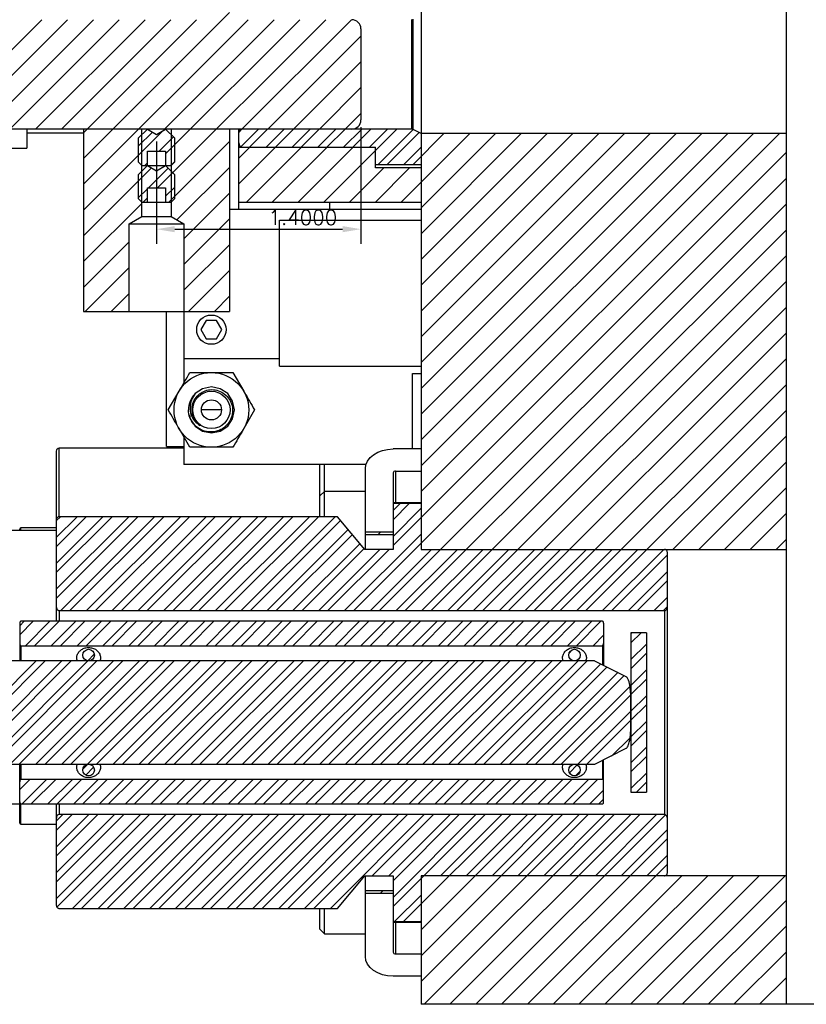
# Model space of a CAD drawing. Header units: inches. Extents: x 1687 to 2505, y -239 to -56.
# Tile 83 of 166: x 1774.84 to 1780.23, y -174.31 to -167.56. Entities that reach past the tile are written whole.
import ezdxf

# ---------------------------------------------------------------- set-up
doc = ezdxf.new("R2010")
doc.units = ezdxf.units.IN
doc.header["$LTSCALE"] = 0.5
doc.header["$MEASUREMENT"] = 0
doc.layers.get('DEFPOINTS').update_dxf_attribs({"color": 8})
for name, color, linetype in [('APP-M-S', 30, 'Continuous'), ('SID-M-F', 202, 'Continuous'), ('SID-M-S', 105, 'Continuous')]:
    doc.layers.add(name, color=color, linetype=linetype)
doc.styles.add('DIEMAKER', font='romans.shx')
doc.dimstyles.new('LINEAR', dxfattribs={"dimtxt": 0.1, "dimasz": 0.125, "dimexe": 0.1, "dimexo": 0.05, "dimgap": 0.03, "dimtad": 1, "dimdec": 4, "dimzin": 4, "dimdsep": 46, "dimtxsty": 'DIEMAKER', "dimcen": 0, "dimclrd": 34, "dimclre": 34, "dimclrt": 42, "dimazin": 0, "dimtfac": 1, "dimtdec": 4, "dimtofl": 0, "dimtmove": 0, "dimatfit": 3, "dimfxl": 0, "dimtolj": 1, "dimtzin": 0, "dimarcsym": 0})

# ---------------------------------------------------------------- blocks, each defined once
blk = doc.blocks.new('*D73')
at = {"layer": 'APP-M-S', "color": 34, "lineweight": -2}
for p, q in [((1777.1769, -168.297), (1777.1769, -169.0956)), ((1775.7769, -168.3956), (1775.7769, -169.0956)), ((1775.9019, -168.9956), (1777.0519, -168.9956))]:
    blk.add_line(p, q, dxfattribs=at)
at = {"layer": 'APP-M-S', "color": 34}
for points in [[(1775.9019, -168.9748), (1775.9019, -169.0165), (1775.7769, -168.9956)], [(1777.0519, -169.0165), (1777.0519, -168.9748), (1777.1769, -168.9956)]]:
    blk.add_solid(points, dxfattribs=at)
at = {"layer": 'DEFPOINTS', "color": 0}
for p in [(1777.1769, -168.247), (1775.7769, -168.3456), (1777.1769, -168.9956)]:
    blk.add_point(p, dxfattribs=at)
at = {"layer": 'APP-M-S', "color": 42, "insert": (1776.7793, -168.9156), "char_height": 0.1, "attachment_point": 5, "style": 'DIEMAKER'}
blk.add_mtext('\\A1;1.4000', dxfattribs=at)

msp = doc.modelspace()

# ---------------------------------------------------------------- linework, layer by layer
at = {"layer": 'SID-M-F', "linetype": 'Continuous'}
for p, q in [((1775.27694, -168.51111), (1776.27694, -167.51111)), ((1774.24107, -168.30955), (1774.99107, -167.55955)), ((1774.41785, -168.30955), (1775.16785, -167.55955)), ((1774.59462, -168.30955), (1775.34462, -167.55955)), ((1774.7714, -168.30955), (1775.5214, -167.55955)), ((1774.94818, -168.30955), (1775.69818, -167.55955)), ((1775.12495, -168.30955), (1775.87495, -167.55955)), ((1775.27694, -168.33434), (1776.05173, -167.55955)), ((1775.27694, -168.68789), (1776.40528, -167.55955)), ((1775.78404, -168.71112), (1776.93562, -167.55955)), ((1775.83206, -168.30955), (1776.58206, -167.55955)), ((1775.83944, -168.47894), (1776.75884, -167.55955)), ((1776.36239, -168.30955), (1777.11239, -167.55955)), ((1776.53917, -168.30955), (1777.17694, -167.67177)), ((1776.71595, -168.30955), (1777.17694, -167.84855)), ((1776.89272, -168.30955), (1777.17694, -168.02533)), ((1777.0695, -168.30955), (1777.17694, -168.2021)), ((1775.27694, -168.86467), (1775.82198, -168.31963)), ((1775.65194, -168.42717), (1775.74939, -168.32972)), ((1776.33994, -168.33201), (1776.36139, -168.31055)), ((1776.35545, -168.43077), (1776.47567, -168.31055)), ((1776.41417, -168.43455), (1776.53817, -168.31055)), ((1776.52845, -168.43455), (1776.65245, -168.31055)), ((1776.59095, -168.43455), (1776.71495, -168.31055)), ((1776.70522, -168.43455), (1776.82922, -168.31055)), ((1776.76772, -168.43455), (1776.89172, -168.31055)), ((1776.882, -168.43455), (1777.006, -168.31055)), ((1776.92305, -168.80955), (1777.42205, -168.31055)), ((1776.9445, -168.43455), (1777.0685, -168.31055)), ((1777.05878, -168.43455), (1777.18278, -168.31055)), ((1777.12128, -168.43455), (1777.24528, -168.31055)), ((1777.23555, -168.43455), (1777.35955, -168.31055)), ((1777.29514, -168.55174), (1777.53463, -168.31225)), ((1777.35764, -168.55174), (1777.57599, -168.33339)), ((1777.45338, -168.80955), (1777.92213, -168.3408)), ((1777.53442, -168.55174), (1777.74536, -168.3408)), ((1777.58994, -168.84977), (1778.09891, -168.3408)), ((1777.58994, -169.02655), (1778.27569, -168.3408)), ((1777.58994, -169.20333), (1778.45246, -168.3408)), ((1777.58994, -169.3801), (1778.62924, -168.3408)), ((1777.58994, -169.55688), (1778.80602, -168.3408)), ((1777.58994, -169.73366), (1778.98279, -168.3408)), ((1777.58994, -169.91043), (1779.15957, -168.3408)), ((1777.58994, -170.08721), (1779.33635, -168.3408)), ((1777.58994, -170.26399), (1779.51312, -168.3408)), ((1777.58994, -170.44076), (1779.6899, -168.3408)), ((1777.58994, -170.61754), (1779.86668, -168.3408)), ((1777.58994, -170.79432), (1780.04345, -168.3408)), ((1775.79476, -168.46112), (1775.89289, -168.363)), ((1775.86239, -168.80955), (1776.27694, -168.395)), ((1776.33994, -168.50878), (1776.41357, -168.43515)), ((1776.33994, -168.68556), (1776.59035, -168.43515)), ((1776.39272, -168.80955), (1776.76712, -168.43515)), ((1776.5695, -168.80955), (1776.9439, -168.43515)), ((1776.74628, -168.80955), (1777.12068, -168.43515)), ((1777.39694, -171.16409), (1780.08994, -168.47109)), ((1777.47192, -168.55174), (1777.58994, -168.43372)), ((1775.69634, -168.55955), (1775.71444, -168.54144)), ((1775.87312, -168.55955), (1775.90194, -168.53072)), ((1775.27694, -169.04144), (1775.74259, -168.5758)), ((1775.72154, -168.71112), (1775.85628, -168.57638)), ((1775.91672, -168.932), (1776.27694, -168.57177)), ((1777.09983, -168.80955), (1777.33423, -168.57515)), ((1777.27661, -168.80955), (1777.51101, -168.57515)), ((1777.12747, -171.61033), (1780.08994, -168.64787)), ((1775.65194, -168.78072), (1775.71444, -168.71822)), ((1775.83944, -168.77), (1775.90194, -168.7075)), ((1775.96444, -169.06105), (1776.27694, -168.74855)), ((1775.68562, -168.80955), (1775.71444, -168.78072)), ((1775.27694, -169.21822), (1775.67644, -168.81872)), ((1777.30425, -171.61033), (1780.08994, -168.82465)), ((1775.96444, -169.23783), (1776.27694, -168.92533)), ((1777.48103, -171.61033), (1780.08994, -169.00142)), ((1775.27694, -169.395), (1775.58944, -169.0825)), ((1775.96444, -169.4146), (1776.27694, -169.1021)), ((1777.6578, -171.61033), (1780.08994, -169.1782)), ((1775.28917, -169.55955), (1775.58944, -169.25927)), ((1775.99628, -169.55955), (1776.27694, -169.27888)), ((1777.83458, -171.61033), (1780.08994, -169.35498)), ((1775.46595, -169.55955), (1775.58944, -169.43605)), ((1776.17305, -169.55955), (1776.27694, -169.45566)), ((1778.01136, -171.61033), (1780.08994, -169.53175)), ((1778.18813, -171.61033), (1780.08994, -169.70853)), ((1778.36491, -171.61033), (1780.08994, -169.88531)), ((1778.54169, -171.61033), (1780.08994, -170.06208)), ((1778.71846, -171.61033), (1780.08994, -170.23886)), ((1779.31434, -171.19124), (1780.08994, -170.41564)), ((1779.49111, -171.19124), (1780.08994, -170.59241)), ((1779.66789, -171.19124), (1780.08994, -170.76919)), ((1777.39694, -170.98732), (1777.50806, -170.87619)), ((1777.39694, -170.92482), (1777.44556, -170.87619)), ((1777.39694, -171.10159), (1777.58994, -170.90859)), ((1775.08994, -170.99622), (1775.11877, -170.96738)), ((1775.08994, -171.173), (1775.29555, -170.96738)), ((1775.08994, -171.34977), (1775.47232, -170.96738)), ((1775.08994, -171.52655), (1775.6491, -170.96738)), ((1775.08994, -171.1105), (1775.23305, -170.96738)), ((1775.08994, -171.28727), (1775.40982, -170.96738)), ((1775.08994, -171.46405), (1775.5866, -170.96738)), ((1775.12043, -171.61033), (1775.76338, -170.96738)), ((1775.18293, -171.61033), (1775.82588, -170.96738)), ((1775.29721, -171.61033), (1775.94015, -170.96738)), ((1775.35971, -171.61033), (1776.00265, -170.96738)), ((1775.47398, -171.61033), (1776.11693, -170.96738)), ((1775.53648, -171.61033), (1776.17943, -170.96738)), ((1775.65076, -171.61033), (1776.29371, -170.96738)), ((1775.71326, -171.61033), (1776.35621, -170.96738)), ((1775.82754, -171.61033), (1776.47048, -170.96738)), ((1775.89004, -171.61033), (1776.53298, -170.96738)), ((1776.00431, -171.61033), (1776.64726, -170.96738)), ((1776.06681, -171.61033), (1776.70976, -170.96738)), ((1776.18109, -171.61033), (1776.82404, -170.96738)), ((1776.24359, -171.61033), (1776.88654, -170.96738)), ((1776.35787, -171.61033), (1777.00081, -170.96738)), ((1779.84467, -171.19124), (1780.08994, -170.94597)), ((1776.42037, -171.61033), (1777.03796, -170.99274)), ((1776.53464, -171.61033), (1777.09044, -171.05454)), ((1776.59714, -171.61033), (1777.11905, -171.08842)), ((1777.06497, -171.61033), (1777.58994, -171.08537)), ((1777.29627, -171.08798), (1777.31311, -171.07114)), ((1776.71142, -171.61033), (1777.17086, -171.15089)), ((1780.02144, -171.19124), (1780.08994, -171.12274)), ((1776.77392, -171.61033), (1777.19902, -171.18524)), ((1776.8882, -171.61033), (1777.30729, -171.19124)), ((1776.9507, -171.61033), (1777.36979, -171.19124)), ((1777.24175, -171.61033), (1777.66085, -171.19124)), ((1777.41853, -171.61033), (1777.83762, -171.19124)), ((1777.5953, -171.61033), (1778.0144, -171.19124)), ((1777.77208, -171.61033), (1778.19118, -171.19124)), ((1777.94886, -171.61033), (1778.36795, -171.19124)), ((1778.12563, -171.61033), (1778.54473, -171.19124)), ((1778.30241, -171.61033), (1778.72151, -171.19124)), ((1778.47919, -171.61033), (1778.89828, -171.19124)), ((1778.65596, -171.61033), (1779.07506, -171.19124)), ((1778.83274, -171.61033), (1779.25184, -171.19124)), ((1778.89524, -171.61033), (1779.27744, -171.22814)), ((1779.00952, -171.61033), (1779.27744, -171.34241)), ((1779.07202, -171.61033), (1779.27744, -171.40491)), ((1779.18629, -171.61033), (1779.27744, -171.51919)), ((1779.24879, -171.61033), (1779.2774, -171.58173)), ((1774.83994, -171.77655), (1774.93263, -171.68385)), ((1774.83994, -171.71405), (1774.87013, -171.68385)), ((1774.87931, -171.85145), (1775.04691, -171.68385)), ((1774.94181, -171.85145), (1775.10941, -171.68385)), ((1775.05609, -171.85145), (1775.22368, -171.68385)), ((1775.11859, -171.85145), (1775.28618, -171.68385)), ((1775.23286, -171.85145), (1775.40046, -171.68385)), ((1775.29536, -171.85145), (1775.46296, -171.68385)), ((1775.40964, -171.85145), (1775.57724, -171.68385)), ((1775.47214, -171.85145), (1775.63974, -171.68385)), ((1775.58642, -171.85145), (1775.75401, -171.68385)), ((1775.64892, -171.85145), (1775.81651, -171.68385)), ((1775.76319, -171.85145), (1775.93079, -171.68385)), ((1775.82569, -171.85145), (1775.99329, -171.68385)), ((1775.93997, -171.85145), (1776.10757, -171.68385)), ((1776.00247, -171.85145), (1776.17007, -171.68385)), ((1776.11675, -171.85145), (1776.28434, -171.68385)), ((1776.17925, -171.85145), (1776.34684, -171.68385)), ((1776.29352, -171.85145), (1776.46112, -171.68385)), ((1776.35602, -171.85145), (1776.52362, -171.68385)), ((1776.4703, -171.85145), (1776.6379, -171.68385)), ((1776.5328, -171.85145), (1776.7004, -171.68385)), ((1776.64708, -171.85145), (1776.81467, -171.68385)), ((1776.70958, -171.85145), (1776.87717, -171.68385)), ((1776.82385, -171.85145), (1776.99145, -171.68385)), ((1776.88635, -171.85145), (1777.05395, -171.68385)), ((1777.00063, -171.85145), (1777.16823, -171.68385)), ((1777.06313, -171.85145), (1777.23073, -171.68385)), ((1777.17741, -171.85145), (1777.345, -171.68385)), ((1777.23991, -171.85145), (1777.4075, -171.68385)), ((1777.35418, -171.85145), (1777.52178, -171.68385)), ((1777.41668, -171.85145), (1777.58428, -171.68385)), ((1777.53096, -171.85145), (1777.69856, -171.68385)), ((1777.59346, -171.85145), (1777.76106, -171.68385)), ((1777.70774, -171.85145), (1777.87533, -171.68385)), ((1777.77024, -171.85145), (1777.93783, -171.68385)), ((1777.88451, -171.85145), (1778.05211, -171.68385)), ((1777.94701, -171.85145), (1778.11461, -171.68385)), ((1778.06129, -171.85145), (1778.22889, -171.68385)), ((1778.12379, -171.85145), (1778.29139, -171.68385)), ((1778.23807, -171.85145), (1778.40566, -171.68385)), ((1778.30057, -171.85145), (1778.46816, -171.68385)), ((1778.41484, -171.85145), (1778.58244, -171.68385)), ((1778.47734, -171.85145), (1778.64494, -171.68385)), ((1778.59162, -171.85145), (1778.75922, -171.68385)), ((1778.65412, -171.85145), (1778.82172, -171.68385)), ((1778.7684, -171.85145), (1778.83994, -171.77991)), ((1779.02694, -171.83218), (1779.09591, -171.76322)), ((1779.02694, -171.76968), (1779.03341, -171.76322)), ((1778.8309, -171.85145), (1778.83892, -171.84343)), ((1779.02694, -171.94646), (1779.13294, -171.84046)), ((1775.30653, -171.95456), (1775.35085, -171.91025)), ((1778.60261, -171.90296), (1778.62737, -171.8782)), ((1779.02694, -172.00896), (1779.13294, -171.90296)), ((1774.24355, -172.66399), (1774.95242, -171.95511)), ((1774.30605, -172.66399), (1775.01492, -171.95511)), ((1774.42033, -172.66399), (1775.1292, -171.95511)), ((1774.48283, -172.66399), (1775.1917, -171.95511)), ((1774.59711, -172.66399), (1775.30598, -171.95511)), ((1774.65961, -172.66399), (1775.36848, -171.95511)), ((1774.77388, -172.66399), (1775.48276, -171.95511)), ((1774.83638, -172.66399), (1775.54526, -171.95511)), ((1774.95066, -172.66399), (1775.65953, -171.95511)), ((1775.01316, -172.66399), (1775.72203, -171.95511)), ((1775.12744, -172.66399), (1775.83631, -171.95511)), ((1775.18994, -172.66399), (1775.89881, -171.95511)), ((1775.30421, -172.66399), (1776.01309, -171.95511)), ((1775.36671, -172.66399), (1776.07559, -171.95511)), ((1775.48099, -172.66399), (1776.18986, -171.95511)), ((1775.54349, -172.66399), (1776.25236, -171.95511)), ((1775.65777, -172.66399), (1776.36664, -171.95511)), ((1775.72027, -172.66399), (1776.42914, -171.95511)), ((1775.83454, -172.66399), (1776.54342, -171.95511)), ((1775.89704, -172.66399), (1776.60592, -171.95511)), ((1776.01132, -172.66399), (1776.72019, -171.95511)), ((1776.07382, -172.66399), (1776.78269, -171.95511)), ((1776.1881, -172.66399), (1776.89697, -171.95511)), ((1776.2506, -172.66399), (1776.95947, -171.95511)), ((1776.36487, -172.66399), (1777.07375, -171.95511)), ((1776.42737, -172.66399), (1777.13625, -171.95511)), ((1776.54165, -172.66399), (1777.25052, -171.95511)), ((1776.60415, -172.66399), (1777.31302, -171.95511)), ((1776.71843, -172.66399), (1777.4273, -171.95511)), ((1776.78093, -172.66399), (1777.4898, -171.95511)), ((1776.8952, -172.66399), (1777.60408, -171.95511)), ((1776.9577, -172.66399), (1777.66658, -171.95511)), ((1777.07198, -172.66399), (1777.78085, -171.95511)), ((1777.13448, -172.66399), (1777.84335, -171.95511)), ((1777.24876, -172.66399), (1777.95763, -171.95511)), ((1777.31126, -172.66399), (1778.02013, -171.95511)), ((1777.42553, -172.66399), (1778.13441, -171.95511)), ((1777.48803, -172.66399), (1778.19691, -171.95511)), ((1777.60231, -172.66399), (1778.31118, -171.95511)), ((1777.66481, -172.66399), (1778.37368, -171.95511)), ((1777.77909, -172.66399), (1778.48796, -171.95511)), ((1777.84159, -172.66399), (1778.55046, -171.95511)), ((1777.95586, -172.66399), (1778.66474, -171.95511)), ((1778.01836, -172.66399), (1778.72724, -171.95511)), ((1778.13264, -172.66399), (1778.82153, -171.97509)), ((1778.19514, -172.66399), (1778.86419, -171.99493)), ((1778.30942, -172.66399), (1778.93989, -172.03352)), ((1778.37192, -172.66399), (1778.97984, -172.05607)), ((1779.02694, -172.12324), (1779.13294, -172.01724)), ((1779.02694, -172.18574), (1779.13294, -172.07974)), ((1778.48619, -172.66399), (1779.02001, -172.13017)), ((1778.54869, -172.66399), (1779.02526, -172.18742)), ((1779.02694, -172.30001), (1779.13294, -172.19401)), ((1779.02694, -172.36251), (1779.13294, -172.25651)), ((1778.66297, -172.66399), (1779.02685, -172.3001)), ((1778.72547, -172.66399), (1779.02671, -172.36275)), ((1779.02694, -172.47679), (1779.13294, -172.37079)), ((1779.02694, -172.53929), (1779.13294, -172.43329)), ((1778.89448, -172.60925), (1779.02105, -172.48269)), ((1779.02694, -172.65357), (1779.13294, -172.54757)), ((1779.02694, -172.71607), (1779.13294, -172.61007)), ((1775.27331, -172.69489), (1775.30312, -172.66508)), ((1775.2927, -172.738), (1775.34623, -172.68447)), ((1778.60508, -172.72187), (1778.65823, -172.66872)), ((1778.64702, -172.74243), (1778.67879, -172.71066)), ((1779.02694, -172.83034), (1779.13294, -172.72434)), ((1774.83994, -172.83721), (1774.9095, -172.76765)), ((1774.84214, -172.77251), (1774.84688, -172.76777)), ((1774.85618, -172.93524), (1775.02377, -172.76765)), ((1774.91868, -172.93524), (1775.08627, -172.76765)), ((1775.03295, -172.93524), (1775.20055, -172.76765)), ((1775.09545, -172.93524), (1775.26305, -172.76765)), ((1775.20973, -172.93524), (1775.37733, -172.76765)), ((1775.27223, -172.93524), (1775.43983, -172.76765)), ((1775.38651, -172.93524), (1775.5541, -172.76765)), ((1775.44901, -172.93524), (1775.6166, -172.76765)), ((1775.56328, -172.93524), (1775.73088, -172.76765)), ((1775.62578, -172.93524), (1775.79338, -172.76765)), ((1775.74006, -172.93524), (1775.90766, -172.76765)), ((1775.80256, -172.93524), (1775.97016, -172.76765)), ((1775.91684, -172.93524), (1776.08443, -172.76765)), ((1775.97934, -172.93524), (1776.14693, -172.76765)), ((1776.09361, -172.93524), (1776.26121, -172.76765)), ((1776.15611, -172.93524), (1776.32371, -172.76765)), ((1776.27039, -172.93524), (1776.43799, -172.76765)), ((1776.33289, -172.93524), (1776.50049, -172.76765)), ((1776.44717, -172.93524), (1776.61476, -172.76765)), ((1776.50967, -172.93524), (1776.67726, -172.76765)), ((1776.62394, -172.93524), (1776.79154, -172.76765)), ((1776.68644, -172.93524), (1776.85404, -172.76765)), ((1776.80072, -172.93524), (1776.96832, -172.76765)), ((1776.86322, -172.93524), (1777.03082, -172.76765)), ((1776.9775, -172.93524), (1777.14509, -172.76765)), ((1777.04, -172.93524), (1777.20759, -172.76765)), ((1777.15427, -172.93524), (1777.32187, -172.76765)), ((1777.21677, -172.93524), (1777.38437, -172.76765)), ((1777.33105, -172.93524), (1777.49865, -172.76765)), ((1777.39355, -172.93524), (1777.56115, -172.76765)), ((1777.50783, -172.93524), (1777.67542, -172.76765)), ((1777.57033, -172.93524), (1777.73792, -172.76765)), ((1777.6846, -172.93524), (1777.8522, -172.76765)), ((1777.7471, -172.93524), (1777.9147, -172.76765)), ((1777.86138, -172.93524), (1778.02898, -172.76765)), ((1777.92388, -172.93524), (1778.09148, -172.76765)), ((1778.03816, -172.93524), (1778.20576, -172.76765)), ((1778.10066, -172.93524), (1778.26826, -172.76765)), ((1778.21493, -172.93524), (1778.38253, -172.76765)), ((1778.27743, -172.93524), (1778.44503, -172.76765)), ((1778.39171, -172.93524), (1778.55931, -172.76765)), ((1778.45421, -172.93524), (1778.62181, -172.76765)), ((1778.56849, -172.93524), (1778.73609, -172.76765)), ((1778.63099, -172.93524), (1778.79859, -172.76765)), ((1779.06391, -172.85588), (1779.13294, -172.78684)), ((1778.74526, -172.93524), (1778.83994, -172.84057)), ((1778.80776, -172.93524), (1778.83994, -172.90307)), ((1775.08994, -173.11754), (1775.19871, -173.00877)), ((1775.08994, -173.29432), (1775.37548, -173.00877)), ((1775.08994, -173.47109), (1775.55226, -173.00877)), ((1775.08994, -173.05504), (1775.13621, -173.00877)), ((1775.08994, -173.23182), (1775.31298, -173.00877)), ((1775.08994, -173.40859), (1775.48976, -173.00877)), ((1775.08994, -173.58537), (1775.66654, -173.00877)), ((1775.09454, -173.64327), (1775.72904, -173.00877)), ((1775.20037, -173.65171), (1775.84331, -173.00877)), ((1775.26287, -173.65171), (1775.90581, -173.00877)), ((1775.37714, -173.65171), (1776.02009, -173.00877)), ((1775.43964, -173.65171), (1776.08259, -173.00877)), ((1775.55392, -173.65171), (1776.19687, -173.00877)), ((1775.61642, -173.65171), (1776.25937, -173.00877)), ((1775.7307, -173.65171), (1776.37364, -173.00877)), ((1775.7932, -173.65171), (1776.43614, -173.00877)), ((1775.90747, -173.65171), (1776.55042, -173.00877)), ((1775.96997, -173.65171), (1776.61292, -173.00877)), ((1776.08425, -173.65171), (1776.7272, -173.00877)), ((1776.14675, -173.65171), (1776.7897, -173.00877)), ((1776.26103, -173.65171), (1776.90397, -173.00877)), ((1776.32353, -173.65171), (1776.96647, -173.00877)), ((1776.4378, -173.65171), (1777.08075, -173.00877)), ((1776.5003, -173.65171), (1777.14325, -173.00877)), ((1776.61458, -173.65171), (1777.25753, -173.00877)), ((1776.67708, -173.65171), (1777.32003, -173.00877)), ((1776.79136, -173.65171), (1777.4343, -173.00877)), ((1776.85386, -173.65171), (1777.4968, -173.00877)), ((1776.96813, -173.65171), (1777.61108, -173.00877)), ((1777.25449, -173.42786), (1777.67358, -173.00877)), ((1777.36876, -173.42786), (1777.78786, -173.00877)), ((1777.39694, -173.46219), (1777.85036, -173.00877)), ((1777.39694, -173.63897), (1778.02713, -173.00877)), ((1777.39694, -173.57647), (1777.96463, -173.00877)), ((1777.46977, -173.74291), (1778.20391, -173.00877)), ((1777.58994, -173.79952), (1778.38069, -173.00877)), ((1777.58994, -173.9763), (1778.55746, -173.00877)), ((1777.58994, -174.15307), (1778.73424, -173.00877)), ((1777.61024, -174.30955), (1778.91102, -173.00877)), ((1777.72232, -173.42786), (1778.14141, -173.00877)), ((1777.78701, -174.30955), (1779.08779, -173.00877)), ((1777.89909, -173.42786), (1778.31819, -173.00877)), ((1777.96379, -174.30955), (1779.26325, -173.01009)), ((1778.07587, -173.42786), (1778.49496, -173.00877)), ((1778.25265, -173.42786), (1778.67174, -173.00877)), ((1778.42942, -173.42786), (1778.84852, -173.00877)), ((1778.6062, -173.42786), (1779.02529, -173.00877)), ((1778.78298, -173.42786), (1779.20207, -173.00877)), ((1778.95975, -173.42786), (1779.27744, -173.11018)), ((1778.14057, -174.30955), (1779.27744, -173.17268)), ((1779.13653, -173.42786), (1779.27744, -173.28696)), ((1778.31734, -174.30955), (1779.27744, -173.34946)), ((1778.49412, -174.30955), (1779.37581, -173.42786)), ((1778.6709, -174.30955), (1779.55258, -173.42786)), ((1778.84767, -174.30955), (1779.72936, -173.42786)), ((1779.02445, -174.30955), (1779.90614, -173.42786)), ((1779.20123, -174.30955), (1780.08291, -173.42786)), ((1777.31117, -173.54796), (1777.32801, -173.53112)), ((1777.40727, -173.74291), (1777.58994, -173.56024)), ((1779.378, -174.30955), (1780.08994, -173.59762)), ((1777.58405, -173.74291), (1777.58994, -173.73702)), ((1779.55478, -174.30955), (1780.08994, -173.77439)), ((1779.73156, -174.30955), (1780.08994, -173.95117)), ((1779.90833, -174.30955), (1780.08994, -174.12795)), ((1780.08511, -174.30955), (1780.08994, -174.30472))]:
    msp.add_line(p, q, dxfattribs=at)
at = {"layer": 'SID-M-S'}
for p, q in [((1780.08994, -150.30955), (1780.08994, -174.30955)), ((1777.58994, -153.67786), (1777.58994, -171.19124)), ((1777.52671, -168.31055), (1777.52671, -167.55855)), ((1777.53585, -168.31276), (1777.53585, -167.55634)), ((1777.17694, -167.62205), (1777.17694, -168.24705)), ((1777.11444, -168.30955), (1772.23944, -168.30955)), ((1774.88836, -168.30955), (1774.88836, -168.43947)), ((1774.88836, -168.33455), (1775.27694, -168.33455)), ((1775.27694, -168.30955), (1775.27694, -169.55955)), ((1775.65194, -168.37205), (1775.71444, -168.30955)), ((1775.67644, -168.90932), (1775.67644, -168.30955)), ((1775.71444, -168.30955), (1775.77694, -168.34563)), ((1775.77694, -168.34563), (1775.83944, -168.30955)), ((1775.83944, -168.30955), (1775.90194, -168.37205)), ((1775.87744, -168.30955), (1775.87744, -168.90932)), ((1776.27694, -168.30955), (1776.27694, -169.55955)), ((1776.33994, -168.85955), (1776.33994, -168.30955)), ((1776.35994, -168.31055), (1776.35994, -168.30955)), ((1777.52671, -168.31055), (1776.35994, -168.31055)), ((1777.58994, -168.34055), (1777.53585, -168.31276)), ((1780.08994, -168.3408), (1777.58994, -168.3408)), ((1775.65194, -168.37205), (1775.65194, -168.53505)), ((1775.90194, -168.53505), (1775.90194, -168.37205)), ((1774.77694, -168.43947), (1774.88836, -168.43947)), ((1775.71444, -168.46112), (1775.83944, -168.46112)), ((1775.71444, -168.55955), (1775.71444, -168.46112)), ((1775.77694, -168.46112), (1775.77694, -168.55955)), ((1775.83944, -168.46112), (1775.83944, -168.55955)), ((1777.27744, -168.43515), (1776.33994, -168.43515)), ((1776.36994, -168.43455), (1777.27744, -168.43455)), ((1777.27744, -168.57515), (1777.27744, -168.43455)), ((1775.65194, -168.53505), (1775.67644, -168.55955)), ((1775.87744, -168.55955), (1775.90194, -168.53505)), ((1775.65194, -168.62205), (1775.71444, -168.55955)), ((1775.67644, -168.55955), (1775.87744, -168.55955)), ((1775.71444, -168.55955), (1775.77694, -168.59563)), ((1775.77694, -168.59563), (1775.83944, -168.55955)), ((1775.83944, -168.55955), (1775.90194, -168.62205)), ((1777.27744, -168.55174), (1777.58994, -168.55174)), ((1777.58994, -168.57515), (1777.27744, -168.57515)), ((1775.65194, -168.62205), (1775.65194, -168.78505)), ((1775.90194, -168.78505), (1775.90194, -168.62205)), ((1775.71444, -168.71112), (1775.83944, -168.71112)), ((1775.71444, -168.80955), (1775.71444, -168.71112)), ((1775.77694, -168.71112), (1775.77694, -168.80955)), ((1775.83944, -168.71112), (1775.83944, -168.80955)), ((1775.65194, -168.78505), (1775.67644, -168.80955)), ((1775.67644, -168.80955), (1775.87744, -168.80955)), ((1775.87744, -168.80955), (1775.90194, -168.78505)), ((1776.33994, -168.80955), (1777.58994, -168.80955)), ((1776.96494, -168.85955), (1776.96494, -168.80955)), ((1776.27694, -168.85955), (1777.58994, -168.85955)), ((1775.58944, -168.95955), (1775.67644, -168.90932)), ((1775.67644, -168.90932), (1775.87744, -168.90932)), ((1775.87744, -168.90932), (1775.96444, -168.95955)), ((1776.61994, -169.93455), (1776.61994, -168.93455)), ((1776.61994, -168.93455), (1777.58994, -168.93455)), ((1775.58944, -168.95955), (1775.96444, -168.95955)), ((1775.58944, -169.55955), (1775.58944, -168.95955)), ((1775.96444, -168.95955), (1775.96444, -169.55955)), ((1775.27694, -169.55955), (1776.27694, -169.55955)), ((1775.84494, -170.48455), (1775.84494, -169.55955)), ((1775.96494, -169.55955), (1775.96494, -170.04836)), ((1776.11635, -169.62205), (1776.08027, -169.68455)), ((1776.18852, -169.62205), (1776.11635, -169.62205)), ((1776.2246, -169.68455), (1776.18852, -169.62205)), ((1776.08027, -169.68455), (1776.11635, -169.74705)), ((1776.18852, -169.74705), (1776.2246, -169.68455)), ((1776.11635, -169.74705), (1776.18852, -169.74705)), ((1776.61994, -169.88455), (1775.96494, -169.88455)), ((1776.61994, -169.93455), (1777.58994, -169.93455)), ((1776.30068, -169.97864), (1776.37456, -170.1066)), ((1777.52994, -170.50254), (1777.52994, -169.98455)), ((1777.52994, -169.98455), (1777.58994, -169.98455)), ((1776.09267, -170.08906), (1776.04158, -170.12319)), ((1776.15294, -170.07707), (1776.09267, -170.08906)), ((1776.2132, -170.08906), (1776.15294, -170.07707)), ((1776.26429, -170.12319), (1776.2132, -170.08906)), ((1775.85744, -170.23455), (1775.93131, -170.1066)), ((1776.29843, -170.17428), (1776.26429, -170.12319)), ((1776.22183, -170.23455), (1776.08404, -170.23455)), ((1776.31042, -170.23455), (1776.29843, -170.17428)), ((1776.29843, -170.29481), (1776.31042, -170.23455)), ((1776.44843, -170.23455), (1776.37456, -170.3625)), ((1776.00222, -170.26858), (1776.00744, -170.29481)), ((1776.00744, -170.29481), (1776.04158, -170.3459)), ((1776.26429, -170.3459), (1776.29843, -170.29481)), ((1776.00519, -170.49045), (1775.93131, -170.3625)), ((1776.04158, -170.3459), (1776.09267, -170.38004)), ((1776.2132, -170.38004), (1776.26429, -170.3459)), ((1775.96494, -170.42073), (1775.96494, -170.60955)), ((1776.09267, -170.38004), (1776.15294, -170.39203)), ((1776.15294, -170.39203), (1776.2132, -170.38004)), ((1775.96494, -170.49705), (1775.10994, -170.49705)), ((1775.10994, -170.96505), (1775.10994, -170.49705)), ((1775.84494, -170.48455), (1775.96494, -170.48455)), ((1777.36006, -170.50511), (1777.39694, -170.50254)), ((1777.58994, -170.50254), (1777.39694, -170.50254)), ((1775.08994, -170.51705), (1775.08994, -171.68385)), ((1777.22232, -170.58504), (1777.23979, -170.56193)), ((1777.23979, -170.56193), (1777.26329, -170.54168)), ((1777.26329, -170.54168), (1777.29193, -170.52506)), ((1777.29193, -170.52506), (1777.32461, -170.51271)), ((1777.32461, -170.51271), (1777.36006, -170.50511)), ((1777.21173, -170.60955), (1775.96494, -170.60955)), ((1776.89544, -170.96738), (1776.89544, -170.60955)), ((1776.92669, -170.79354), (1776.92669, -170.60955)), ((1777.20794, -170.63618), (1777.21157, -170.61011)), ((1777.20794, -171.19124), (1777.20794, -170.63618)), ((1777.21157, -170.61011), (1777.22232, -170.58504)), ((1777.39694, -170.66694), (1777.39694, -171.19124)), ((1777.41444, -170.65457), (1777.58994, -170.65457)), ((1777.41444, -170.65457), (1777.41444, -170.87167)), ((1776.92669, -170.79354), (1776.89544, -170.82479)), ((1777.20794, -170.79354), (1776.92669, -170.79354)), ((1776.92669, -170.96738), (1776.92669, -170.79354)), ((1777.58994, -170.87167), (1777.39694, -170.87167)), ((1777.58994, -170.87619), (1777.39694, -170.87619)), ((1777.01644, -170.96738), (1775.10994, -170.96738)), ((1777.20394, -171.19124), (1777.01644, -170.96738)), ((1775.08994, -171.04392), (1774.84781, -171.04392)), ((1774.84781, -171.05955), (1774.84781, -171.04392)), ((1774.15894, -171.05955), (1775.08994, -171.05955)), ((1774.83994, -171.05955), (1774.83994, -171.0518)), ((1777.20794, -171.07114), (1777.39694, -171.07114)), ((1777.20794, -171.08798), (1777.39694, -171.08798)), ((1777.39694, -171.19124), (1777.20394, -171.19124)), ((1777.58994, -171.19124), (1780.08994, -171.19124)), ((1779.27744, -173.40318), (1779.27744, -171.21592)), ((1775.10994, -171.61033), (1779.25744, -171.61033)), ((1775.10994, -171.61033), (1775.10994, -171.68385)), ((1779.25744, -171.61033), (1779.25744, -173.00877)), ((1774.83994, -171.69672), (1774.83994, -171.95511)), ((1778.83206, -171.68385), (1774.84781, -171.68385)), ((1778.83994, -171.69672), (1778.83994, -171.98458)), ((1779.02694, -171.76322), (1779.02694, -172.85588)), ((1779.13294, -171.76322), (1779.02694, -171.76322)), ((1779.13294, -171.76322), (1779.13294, -172.85588)), ((1774.84781, -171.85145), (1778.83206, -171.85145)), ((1774.84781, -171.85145), (1774.84781, -171.95511)), ((1778.83206, -171.85145), (1778.83206, -171.98028)), ((1778.7735, -171.95511), (1774.02694, -171.95511)), ((1778.99441, -172.06462), (1778.78034, -171.95659)), ((1778.78034, -172.66251), (1778.99441, -172.55448)), ((1774.02694, -172.66399), (1778.7735, -172.66399)), ((1774.83994, -173.0673), (1774.83994, -172.66399)), ((1774.84781, -172.66399), (1774.84781, -172.76765)), ((1778.83206, -172.63861), (1778.83206, -172.76765)), ((1778.83994, -172.92238), (1778.83994, -172.63444)), ((1778.83206, -172.76765), (1774.84781, -172.76765)), ((1779.02694, -172.85588), (1779.13294, -172.85588)), ((1774.47144, -172.93455), (1774.83994, -172.93455)), ((1775.08994, -172.93455), (1775.08994, -173.62838)), ((1774.84781, -172.93524), (1778.83206, -172.93524)), ((1774.84781, -173.07517), (1774.84781, -172.93524)), ((1775.10994, -172.93524), (1775.10994, -173.00877)), ((1779.25744, -173.00877), (1775.10994, -173.00877)), ((1774.84781, -173.07517), (1775.08994, -173.07517)), ((1777.01644, -173.65171), (1777.20394, -173.42786)), ((1777.20394, -173.42786), (1777.39694, -173.42786)), ((1777.20794, -173.98292), (1777.20794, -173.42786)), ((1777.39694, -173.42786), (1777.39694, -173.95216)), ((1780.08994, -173.42786), (1777.58994, -173.42786)), ((1777.58994, -173.42786), (1777.58994, -174.30955)), ((1777.39694, -173.53112), (1777.20794, -173.53112)), ((1777.20794, -173.54796), (1777.39694, -173.54796)), ((1775.10994, -173.65171), (1777.01644, -173.65171)), ((1776.89544, -173.79431), (1776.89544, -173.65171)), ((1776.92669, -173.82556), (1776.92669, -173.65171)), ((1777.39694, -173.74291), (1777.58994, -173.74291)), ((1776.89544, -173.79431), (1776.92669, -173.82556)), ((1777.39694, -173.74743), (1777.58994, -173.74743)), ((1777.41444, -173.74743), (1777.41444, -173.96453)), ((1776.92669, -173.82556), (1777.20794, -173.82556)), ((1777.21157, -174.00899), (1777.20794, -173.98292)), ((1777.22232, -174.03406), (1777.21157, -174.00899)), ((1777.41444, -173.96453), (1777.58994, -173.96453)), ((1777.23979, -174.05717), (1777.22232, -174.03406)), ((1777.26329, -174.07742), (1777.23979, -174.05717)), ((1777.29193, -174.09404), (1777.26329, -174.07742)), ((1777.32461, -174.10639), (1777.29193, -174.09404)), ((1777.36006, -174.11399), (1777.32461, -174.10639)), ((1777.39694, -174.11656), (1777.36006, -174.11399)), ((1777.58994, -174.11656), (1777.39694, -174.11656)), ((1785.58994, -174.30955), (1777.58994, -174.30955))]:
    msp.add_line(p, q, dxfattribs=at)
for centre, radius in [((1776.15244, -169.68455), 0.1005), ((1776.15294, -170.23455), 0.25591), ((1776.15294, -170.23455), 0.12795), ((1776.15294, -170.23455), 0.0689), ((1775.31181, -171.91552), 0.03955), ((1778.63994, -171.91552), 0.03955), ((1775.31181, -172.70358), 0.03955), ((1778.63994, -172.70358), 0.03955)]:
    msp.add_circle(centre, radius, dxfattribs=at)
for centre, radius, start, end in [((1777.11444, -167.62205), 0.0625, 0, 90), ((1777.11444, -168.24705), 0.0625, 270, 0), ((1776.35994, -168.33055), 0.02, 90, 180), ((1777.52671, -168.33055), 0.02, 62.807038, 90), ((1776.36994, -168.40455), 0.03, 180, 270), ((1776.15294, -170.23455), 0.15748, 135, 180), ((1775.10994, -170.51705), 0.02, 90, 180), ((1777.41225, -170.67003), 0.01562, 81.950533, 168.578246), ((1774.84781, -171.0518), 0.00787, 90, 180), ((1774.84781, -173.0673), 0.00787, 180, 270), ((1777.41225, -173.94906), 0.01562, 191.421754, 278.049467)]:
    msp.add_arc(centre, radius, start, end, dxfattribs=at)
for points, knots in [([(1775.93131, -170.1066), (1775.93307, -170.10356), (1775.95801, -170.06035), (1775.98246, -170.01801), (1776.00519, -169.97864)], [0, 0, 0, 0, 0.07021477, 1, 1, 1, 1]), ([(1776.00519, -169.97864), (1776.04243, -169.97864), (1776.09116, -169.97864), (1776.14115, -169.97864), (1776.15294, -169.97864)], [0, 0, 0, 0, 0.76430435, 1, 1, 1, 1]), ([(1776.15294, -169.97864), (1776.19216, -169.97864), (1776.24218, -169.97864), (1776.2903, -169.97864), (1776.30068, -169.97864)], [0, 0, 0, 0, 0.7841057, 1, 1, 1, 1]), ([(1776.02267, -170.2553), (1776.02135, -170.24045), (1776.0187, -170.21068), (1776.0336, -170.1673), (1776.06112, -170.13096), (1776.09968, -170.10531), (1776.14482, -170.09363), (1776.19187, -170.09752), (1776.23543, -170.11666), (1776.27056, -170.14951), (1776.29331, -170.19235), (1776.30068, -170.24072), (1776.29176, -170.28934), (1776.2672, -170.3327), (1776.22928, -170.36589), (1776.18228, -170.38507), (1776.13108, -170.38761), (1776.08144, -170.37324), (1776.03896, -170.34304), (1776.00854, -170.30022), (1775.99688, -170.26162), (1775.99571, -170.23937), (1775.99546, -170.23455)], [0, 0, 0, 0, 0.0477655, 0.0957242, 0.1442389, 0.192925, 0.2425688, 0.29219, 0.3427576, 0.3935217, 0.4448021, 0.4967012, 0.5487081, 0.6017357, 0.6547434, 0.7086302, 0.7627798, 0.8173828, 0.8726662, 0.9279996, 0.9844112, 1, 1, 1, 1]), ([(1776.04158, -170.12319), (1776.03193, -170.13736), (1776.01263, -170.1657), (1776.00362, -170.21737), (1776.01132, -170.26756), (1776.03566, -170.31239), (1776.06217, -170.33165), (1776.0755, -170.34134)], [0, 0, 0, 0, 0.2035435, 0.4070872, 0.6108448, 0.804236, 1, 1, 1, 1]), ([(1776.37456, -170.1066), (1776.37631, -170.10963), (1776.40125, -170.15284), (1776.4257, -170.19518), (1776.44843, -170.23455)], [0, 0, 0, 0, 0.0702148, 1, 1, 1, 1]), ([(1775.93131, -170.3625), (1775.92956, -170.35947), (1775.90462, -170.31626), (1775.88017, -170.27392), (1775.85744, -170.23455)], [0, 0, 0, 0, 0.0702148, 1, 1, 1, 1]), ([(1776.0755, -170.34134), (1776.07288, -170.33935), (1776.06503, -170.33337), (1776.04853, -170.31701), (1776.03463, -170.29517), (1776.02599, -170.27204), (1776.02378, -170.26091), (1776.02267, -170.2553)], [0, 0, 0, 0, 0.0952518, 0.2861577, 0.6713133, 0.8342872, 1, 1, 1, 1]), ([(1776.37456, -170.3625), (1776.3728, -170.36554), (1776.34786, -170.40874), (1776.32341, -170.45109), (1776.30068, -170.49045)], [0, 0, 0, 0, 0.0702148, 1, 1, 1, 1]), ([(1776.15294, -170.49045), (1776.14115, -170.49045), (1776.09116, -170.49045), (1776.04243, -170.49045), (1776.00519, -170.49045)], [0, 0, 0, 0, 0.23569565, 1, 1, 1, 1]), ([(1776.30068, -170.49045), (1776.2903, -170.49045), (1776.24218, -170.49045), (1776.19216, -170.49045), (1776.15294, -170.49045)], [0, 0, 0, 0, 0.2158943, 1, 1, 1, 1]), ([(1775.10994, -170.96738), (1775.10921, -170.96741), (1775.10701, -170.9675), (1775.10267, -170.96867), (1775.09753, -170.9719), (1775.09313, -170.97737), (1775.09042, -170.98385), (1775.09009, -170.98853), (1775.08994, -170.99072)], [0, 0, 0, 0, 0.0642366, 0.1941903, 0.3917408, 0.5884992, 0.8065314, 1, 1, 1, 1]), ([(1779.27744, -171.21592), (1779.27738, -171.21461), (1779.2772, -171.20988), (1779.27494, -171.20277), (1779.27006, -171.1962), (1779.26525, -171.19296), (1779.26103, -171.19148), (1779.25871, -171.19132), (1779.25744, -171.19124)], [0, 0, 0, 0, 0.11199517, 0.40461327, 0.62096279, 0.80149018, 0.89146666, 1, 1, 1, 1]), ([(1775.08994, -171.5803), (1775.08997, -171.5816), (1775.09014, -171.58767), (1775.0924, -171.59636), (1775.09759, -171.60443), (1775.10251, -171.60851), (1775.10675, -171.61016), (1775.10915, -171.61029), (1775.10994, -171.61033)], [0, 0, 0, 0, 0.0987584, 0.4613485, 0.6630348, 0.8182207, 0.9403824, 1, 1, 1, 1]), ([(1779.25744, -171.61033), (1779.25868, -171.61023), (1779.26142, -171.60999), (1779.26598, -171.60777), (1779.27112, -171.60292), (1779.27588, -171.5939), (1779.27739, -171.58566), (1779.27743, -171.5807), (1779.27744, -171.5803)], [0, 0, 0, 0, 0.0940827, 0.2076365, 0.3766975, 0.6234936, 0.9691944, 1, 1, 1, 1]), ([(1774.84781, -171.68385), (1774.84753, -171.68387), (1774.84692, -171.6839), (1774.84553, -171.6843), (1774.84363, -171.68556), (1774.84151, -171.68849), (1774.84017, -171.69242), (1774.84001, -171.69541), (1774.83994, -171.69672)], [0, 0, 0, 0, 0.0510348, 0.1107946, 0.2605599, 0.4557289, 0.7613871, 1, 1, 1, 1]), ([(1778.83994, -171.69672), (1778.83988, -171.69561), (1778.83976, -171.69281), (1778.83862, -171.68907), (1778.83671, -171.6861), (1778.83485, -171.68456), (1778.83328, -171.68393), (1778.83238, -171.68387), (1778.83206, -171.68385)], [0, 0, 0, 0, 0.2022261, 0.5084511, 0.6985105, 0.8376076, 0.941691, 1, 1, 1, 1]), ([(1774.83994, -171.83581), (1774.84007, -171.83801), (1774.84028, -171.84161), (1774.84185, -171.84636), (1774.8436, -171.8493), (1774.84558, -171.85091), (1774.84685, -171.85141), (1774.84762, -171.85144), (1774.84781, -171.85145)], [0, 0, 0, 0, 0.34886541, 0.56847069, 0.78982774, 0.87919275, 0.96935404, 1, 1, 1, 1]), ([(1778.83206, -171.85145), (1778.83216, -171.85145), (1778.83271, -171.85144), (1778.83385, -171.85114), (1778.83557, -171.84998), (1778.83767, -171.84722), (1778.83952, -171.84232), (1778.83979, -171.83815), (1778.83994, -171.83581)], [0, 0, 0, 0, 0.0155077, 0.0871017, 0.1837722, 0.3390025, 0.6291522, 1, 1, 1, 1]), ([(1775.23419, -171.95511), (1775.23243, -171.94764), (1775.22882, -171.93232), (1775.23443, -171.90908), (1775.24771, -171.88859), (1775.26815, -171.87313), (1775.29069, -171.86488), (1775.30576, -171.86403), (1775.31181, -171.86369)], [0, 0, 0, 0, 0.16665941, 0.34169656, 0.5168808, 0.69506216, 0.87766116, 1, 1, 1, 1]), ([(1775.31181, -171.86369), (1775.32109, -171.86448), (1775.33965, -171.86606), (1775.36428, -171.87847), (1775.38285, -171.89692), (1775.39257, -171.91973), (1775.39444, -171.94027), (1775.39001, -171.9515), (1775.38858, -171.95511)], [0, 0, 0, 0, 0.1868747, 0.3738192, 0.5590652, 0.7398395, 0.91635, 1, 1, 1, 1]), ([(1778.56232, -171.95511), (1778.56056, -171.94764), (1778.55694, -171.93232), (1778.56255, -171.90908), (1778.57583, -171.88859), (1778.59627, -171.87313), (1778.61882, -171.86488), (1778.63389, -171.86403), (1778.63994, -171.86369)], [0, 0, 0, 0, 0.16665941, 0.34169656, 0.5168808, 0.69506216, 0.87766116, 1, 1, 1, 1]), ([(1778.63994, -171.86369), (1778.64921, -171.86448), (1778.66778, -171.86606), (1778.69241, -171.87847), (1778.71097, -171.89692), (1778.72069, -171.91973), (1778.72257, -171.94027), (1778.71813, -171.9515), (1778.71671, -171.95511)], [0, 0, 0, 0, 0.1868747, 0.3738192, 0.5590652, 0.7398395, 0.91635, 1, 1, 1, 1]), ([(1778.78034, -171.95659), (1778.77932, -171.9562), (1778.77712, -171.95534), (1778.77477, -171.95519), (1778.7735, -171.95511)], [0, 0, 0, 0, 0.46231782, 1, 1, 1, 1]), ([(1778.99441, -172.55448), (1778.99552, -172.5537), (1778.99955, -172.55085), (1779.00868, -172.53776), (1779.01954, -172.50313), (1779.02517, -172.44886), (1779.02688, -172.38067), (1779.0269, -172.30786), (1779.02684, -172.22464), (1779.02451, -172.14985), (1779.01471, -172.09629), (1779.0043, -172.07471), (1778.99866, -172.06761), (1778.99554, -172.06542), (1778.99441, -172.06462)], [0, 0, 0, 0, 0.0080865, 0.0293182, 0.0931199, 0.2223063, 0.353555, 0.4999824, 0.6565154, 0.8496968, 0.9466382, 0.9773348, 0.991774, 1, 1, 1, 1]), ([(1775.38876, -172.66399), (1775.38972, -172.66602), (1775.39415, -172.6755), (1775.39337, -172.69433), (1775.38594, -172.71701), (1775.36996, -172.73614), (1775.3477, -172.74972), (1775.32104, -172.75632), (1775.29293, -172.75494), (1775.26681, -172.74543), (1775.24593, -172.72875), (1775.23319, -172.70702), (1775.22885, -172.68424), (1775.23288, -172.67017), (1775.23465, -172.66399)], [0, 0, 0, 0, 0.0241311, 0.1124252, 0.1997255, 0.2876054, 0.3773098, 0.4692471, 0.5628908, 0.6570443, 0.7502807, 0.8414749, 0.930375, 1, 1, 1, 1]), ([(1778.71689, -172.66399), (1778.71784, -172.66602), (1778.72228, -172.6755), (1778.72149, -172.69433), (1778.71406, -172.71701), (1778.69808, -172.73614), (1778.67582, -172.74972), (1778.64917, -172.75632), (1778.62106, -172.75494), (1778.59493, -172.74543), (1778.57406, -172.72875), (1778.56132, -172.70702), (1778.55697, -172.68424), (1778.561, -172.67017), (1778.56277, -172.66399)], [0, 0, 0, 0, 0.0241311, 0.1124252, 0.1997255, 0.2876054, 0.3773098, 0.4692471, 0.5628908, 0.6570443, 0.7502807, 0.8414749, 0.930375, 1, 1, 1, 1]), ([(1778.7735, -172.66399), (1778.77461, -172.66392), (1778.77696, -172.6638), (1778.77917, -172.66295), (1778.78034, -172.66251)], [0, 0, 0, 0, 0.4704927, 1, 1, 1, 1]), ([(1774.84781, -172.76765), (1774.84752, -172.76767), (1774.84668, -172.76772), (1774.84518, -172.76842), (1774.84323, -172.7703), (1774.84102, -172.77447), (1774.84004, -172.77915), (1774.83996, -172.78249), (1774.83994, -172.78329)], [0, 0, 0, 0, 0.0457142, 0.1335303, 0.25524, 0.4692159, 0.8724232, 1, 1, 1, 1]), ([(1778.83994, -172.78329), (1778.8398, -172.78105), (1778.83959, -172.77745), (1778.83801, -172.77272), (1778.83627, -172.7698), (1778.83434, -172.76822), (1778.83319, -172.76777), (1778.83245, -172.76766), (1778.8322, -172.76765), (1778.83206, -172.76765)], [0, 0, 0, 0, 0.3539724, 0.5694618, 0.7865827, 0.8812082, 0.9604468, 0.9779974, 1, 1, 1, 1]), ([(1774.83994, -172.92238), (1774.83999, -172.92358), (1774.84014, -172.92642), (1774.84133, -172.93018), (1774.84324, -172.93308), (1774.84512, -172.9346), (1774.84667, -172.93519), (1774.84754, -172.93523), (1774.84781, -172.93524)], [0, 0, 0, 0, 0.2180067, 0.5172379, 0.7052214, 0.8423938, 0.9504014, 1, 1, 1, 1]), ([(1778.83206, -172.93524), (1778.83236, -172.93523), (1778.83321, -172.93518), (1778.83476, -172.93459), (1778.83673, -172.93301), (1778.83877, -172.92976), (1778.8398, -172.92595), (1778.8399, -172.92325), (1778.83994, -172.92238)], [0, 0, 0, 0, 0.0546955, 0.1544166, 0.2956827, 0.5075201, 0.8414865, 1, 1, 1, 1]), ([(1775.10994, -173.00877), (1775.10915, -173.00881), (1775.10815, -173.00885), (1775.10526, -173.00945), (1775.10146, -173.01123), (1775.09631, -173.0162), (1775.09162, -173.02481), (1775.09001, -173.03314), (1775.08994, -173.03823), (1775.08994, -173.0388)], [0, 0, 0, 0, 0.0595274, 0.0762032, 0.2234533, 0.3693717, 0.6134834, 0.9564136, 1, 1, 1, 1]), ([(1779.27744, -173.0388), (1779.2774, -173.03745), (1779.27722, -173.03133), (1779.27492, -173.02261), (1779.2697, -173.01459), (1779.26459, -173.01038), (1779.26031, -173.00887), (1779.25794, -173.00879), (1779.25744, -173.00877)], [0, 0, 0, 0, 0.1024756, 0.4656067, 0.6659379, 0.8205333, 0.9615131, 1, 1, 1, 1]), ([(1779.25744, -173.42786), (1779.25854, -173.4278), (1779.26147, -173.42762), (1779.26609, -173.42576), (1779.27084, -173.42197), (1779.27476, -173.41629), (1779.27707, -173.40973), (1779.27733, -173.40513), (1779.27744, -173.40318)], [0, 0, 0, 0, 0.0939443, 0.2502529, 0.4161977, 0.6068876, 0.8337335, 1, 1, 1, 1]), ([(1775.08994, -173.62838), (1775.08994, -173.62887), (1775.09001, -173.63241), (1775.09149, -173.63889), (1775.09607, -173.64592), (1775.10212, -173.65029), (1775.10688, -173.65164), (1775.1095, -173.6517), (1775.10994, -173.65171)], [0, 0, 0, 0, 0.0439787, 0.3125991, 0.5750113, 0.7679081, 0.9615271, 1, 1, 1, 1])]:
    msp.add_open_spline(points, degree=3, knots=knots, dxfattribs=at)

# ---------------------------------------------------------------- dimensions: what is measured, and where the dimension line sits
at = {"layer": 'APP-M-S'}
dim = msp.add_linear_dim(base=(1777.17694, -168.99563), p1=(1775.77694, -168.34563), p2=(1777.17694, -168.24705), dimstyle='LINEAR', dxfattribs=at)
dim.commit()
dim.dimension.update_dxf_attribs({"geometry": '*D73', "text_midpoint": (1776.77932, -168.99563), "dimtype": 160})

doc.saveas('drawing.dxf')
